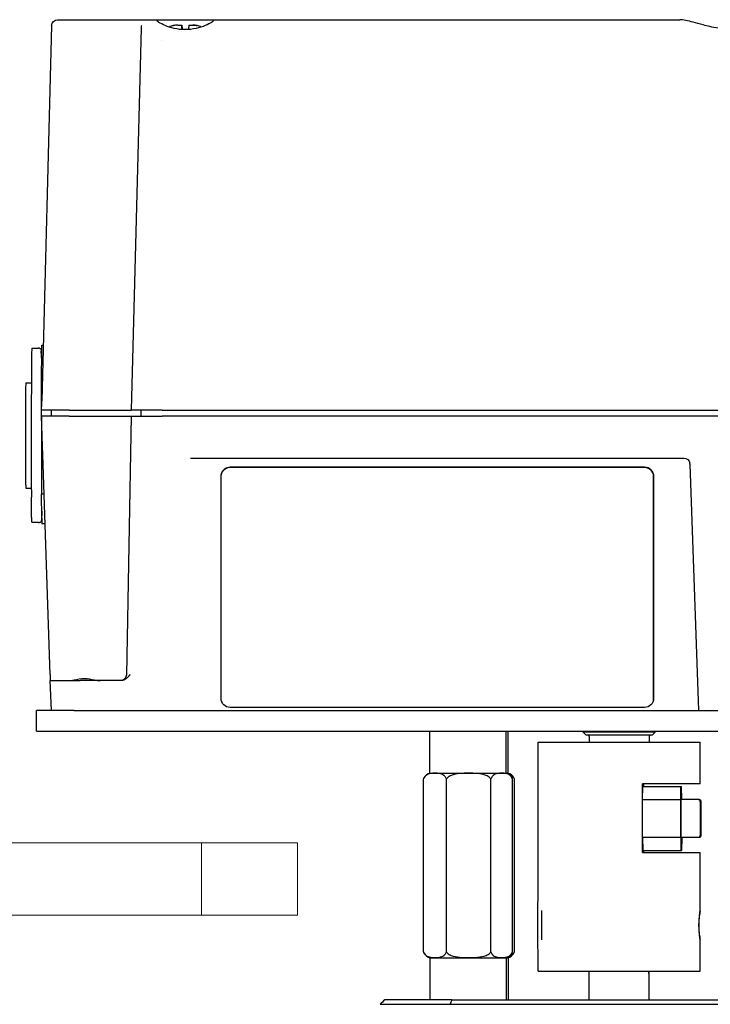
# Model space of a CAD drawing. Extents: x 0 to 796, y 0 to 496.
# Tile 57 of 222: x 127.71 to 132.23, y 311.64 to 318.09. Entities that reach past the tile are written whole.
import ezdxf

# ---------------------------------------------------------------- set-up
doc = ezdxf.new("R2010")
doc.units = 0
doc.header["$LTSCALE"] = 12
doc.header["$MEASUREMENT"] = 0
doc.layers.get('0').update_dxf_attribs({"linetype": 'CONTINUOUS'})
doc.layers.add('X', color=1, linetype='CONTINUOUS')

# ---------------------------------------------------------------- blocks, each defined once
blk = doc.blocks.new('GASTRAIN')
at = {"layer": 'X', "lineweight": 13}
for p, q in [((82.5739, 291.9605), (74.7205, 291.9605)), ((82.5739, 291.9605), (83.2041, 291.9605)), ((82.5739, 291.9605), (82.5739, 291.4859)), ((83.2041, 291.9605), (83.2041, 291.4859)), ((74.7205, 291.4859), (82.5739, 291.4859)), ((83.2041, 291.4859), (82.5739, 291.4859))]:
    blk.add_line(p, q, dxfattribs=at)

msp = doc.modelspace()

# ---------------------------------------------------------------- linework, layer by layer
at = {"layer": 'X'}
for p, q in [((128.09807, 318.09204), (128.31633, 318.09204)), ((128.54265, 318.09204), (128.61435, 318.09204)), ((128.61435, 318.09204), (128.79258, 318.09204)), ((128.79258, 318.09204), (128.96922, 318.09204)), ((128.96922, 318.09204), (132.03355, 318.09204)), ((127.9153, 318.05371), (127.8505, 315.59374)), ((128.50224, 318.03625), (128.43629, 315.53298)), ((128.74147, 318.05661), (128.76749, 318.05661)), ((128.76749, 318.05661), (128.76765, 318.05661)), ((128.76765, 318.05661), (128.76794, 318.05661)), ((128.76765, 318.05661), (128.77075, 318.02735)), ((128.771, 318.02733), (128.76794, 318.05661)), ((128.76794, 318.05661), (128.76811, 318.05661)), ((128.81473, 318.05661), (128.84107, 318.05661)), ((128.84107, 318.05661), (128.84136, 318.05661)), ((128.63788, 317.95548), (128.63788, 317.95549)), ((127.85229, 315.95818), (127.8601, 315.95818)), ((127.78538, 315.9385), (127.82917, 315.9385)), ((127.83539, 315.9385), (127.82917, 315.9385)), ((127.85026, 315.85901), (127.84771, 315.92096)), ((127.74577, 315.71212), (127.78256, 315.71212)), ((127.84878, 315.53298), (127.84995, 315.53298)), ((127.84901, 315.49362), (127.84901, 315.53298)), ((128.03005, 315.53298), (127.84995, 315.53298)), ((127.91193, 315.53298), (127.91297, 315.49362)), ((128.03005, 315.53298), (128.24832, 315.53298)), ((128.24832, 315.53298), (128.43629, 315.53298)), ((128.63967, 315.53298), (128.43629, 315.53298)), ((128.49932, 315.53298), (128.50035, 315.49362)), ((128.63967, 315.53298), (132.32563, 315.53298)), ((127.84886, 315.49362), (127.84852, 314.98181)), ((127.84886, 315.49362), (127.84891, 315.49362)), ((128.02973, 315.49362), (127.84891, 315.49362)), ((128.02973, 315.49362), (128.24833, 315.49362)), ((128.24833, 315.49362), (128.43628, 315.49362)), ((128.43628, 315.49362), (128.40597, 313.80002)), ((128.43628, 315.49362), (128.6399, 315.49362)), ((132.32566, 315.49362), (128.6399, 315.49362)), ((127.78185, 315.34771), (127.78189, 315.16651)), ((127.90679, 313.80207), (127.85758, 315.24033)), ((128.8263, 315.21803), (132.05991, 315.21803)), ((129.08505, 315.15877), (131.80153, 315.15877)), ((131.80161, 315.15918), (129.08512, 315.15918)), ((132.09927, 315.18004), (132.15603, 313.56448)), ((129.02633, 313.64394), (129.02601, 315.09975)), ((129.02692, 315.11007), (129.02699, 315.11048)), ((131.8606, 315.09975), (131.86092, 313.64394)), ((131.86099, 313.64436), (131.86067, 315.10016)), ((127.74577, 315.02315), (127.78221, 315.02315)), ((127.78408, 314.82947), (127.78264, 314.96363)), ((127.86642, 314.98181), (127.84852, 314.98181)), ((127.85094, 314.82582), (127.84926, 314.98181)), ((127.85045, 314.87135), (127.84795, 314.81068)), ((127.82863, 314.79677), (127.78484, 314.79677)), ((127.82863, 314.79677), (127.83593, 314.79677)), ((127.87302, 314.78889), (127.85179, 314.78889)), ((127.90656, 313.76134), (128.10208, 313.76134)), ((127.91348, 313.56448), (127.90656, 313.76134)), ((128.37069, 313.76134), (128.10208, 313.76134)), ((131.80188, 313.58492), (129.08539, 313.58492)), ((131.86001, 313.63363), (131.86008, 313.63404)), ((128.064, 313.56448), (127.81555, 313.56448)), ((127.81555, 313.42998), (127.81555, 313.56448)), ((128.064, 313.56448), (132.93391, 313.56448)), ((127.81555, 313.42998), (128.064, 313.42998)), ((128.064, 313.42998), (132.93391, 313.42998)), ((130.39454, 313.16455), (130.39454, 313.42998)), ((130.89454, 313.16455), (130.89454, 313.42998)), ((130.90674, 313.16455), (130.90674, 313.42998)), ((131.39869, 313.42275), (131.39869, 313.42998)), ((131.87113, 313.42275), (131.39869, 313.42275)), ((131.41838, 313.40307), (131.39869, 313.42275)), ((131.85145, 313.40307), (131.41838, 313.40307)), ((131.43806, 313.39519), (131.43806, 313.35748)), ((131.83176, 313.39519), (131.83176, 313.35748)), ((131.85145, 313.40307), (131.87113, 313.42275)), ((131.87113, 313.42275), (131.87113, 313.42998)), ((131.10366, 313.35748), (131.63162, 313.35748)), ((131.10366, 312.32065), (131.10366, 313.35748)), ((131.63162, 313.35748), (132.16616, 313.35748)), ((132.16616, 313.08377), (132.16616, 313.35748)), ((130.39463, 313.15498), (130.39454, 313.16455)), ((130.39463, 313.15498), (130.64299, 313.15498)), ((130.64299, 313.15498), (130.89446, 313.15498)), ((130.89446, 313.15498), (130.89454, 313.16455)), ((130.89446, 313.15498), (130.90665, 313.15498)), ((130.90665, 313.15498), (130.90674, 313.16455)), ((130.35288, 311.98278), (130.35288, 313.11719)), ((130.50288, 311.98278), (130.50288, 313.11719)), ((130.79454, 311.98278), (130.79454, 313.11719)), ((130.9362, 311.98278), (130.9362, 313.11719)), ((130.9484, 311.98278), (130.9484, 313.11719)), ((131.78926, 312.98248), (131.78926, 313.08377)), ((132.16616, 313.08377), (131.78926, 313.08377)), ((131.78926, 312.98248), (131.78983, 313.06776)), ((131.78983, 313.06776), (132.03982, 313.06776)), ((131.79167, 313.08377), (131.79167, 313.06776)), ((131.79313, 313.06776), (131.79313, 313.08377)), ((131.79554, 313.08377), (131.79554, 313.06776)), ((132.03925, 312.98248), (132.03982, 313.06776)), ((132.03982, 313.06776), (132.04497, 313.06776)), ((132.04554, 312.98248), (132.04497, 313.06776)), ((131.78853, 312.98248), (132.03852, 312.98248)), ((131.78853, 312.73248), (131.78853, 312.98248)), ((132.03852, 312.98248), (132.03925, 312.98248)), ((132.03852, 312.98248), (132.03852, 312.73248)), ((132.15507, 312.98248), (132.04007, 312.98248)), ((132.15972, 312.98248), (132.15507, 312.98248)), ((132.03852, 312.73248), (131.78853, 312.73248)), ((131.78926, 312.63566), (131.78926, 312.73248)), ((131.78926, 312.73248), (131.78983, 312.64721)), ((132.03852, 312.73248), (132.03925, 312.73248)), ((132.03925, 312.73248), (132.03982, 312.64721)), ((132.15507, 312.73248), (132.04007, 312.73248)), ((132.04554, 312.73248), (132.04497, 312.64721)), ((132.15972, 312.73248), (132.15507, 312.73248)), ((131.78926, 312.63566), (132.16616, 312.63566)), ((131.78983, 312.64721), (132.03982, 312.64721)), ((131.79167, 312.64721), (131.79167, 312.63566)), ((131.79313, 312.63566), (131.79313, 312.64721)), ((131.79554, 312.64721), (131.79554, 312.63566)), ((132.03982, 312.64721), (132.04497, 312.64721)), ((132.16616, 312.25186), (132.16616, 312.63566)), ((132.16616, 311.85748), (132.16616, 312.06448)), ((131.10366, 311.85748), (131.10366, 311.99569)), ((130.39463, 311.94498), (130.39454, 311.93542)), ((130.39454, 311.93542), (130.39454, 311.66998)), ((130.39463, 311.94498), (130.89446, 311.94498)), ((130.89446, 311.94498), (130.89454, 311.93542)), ((130.89446, 311.94498), (130.90665, 311.94498)), ((130.89454, 311.93542), (130.89454, 311.66998)), ((130.90665, 311.94498), (130.90674, 311.93542)), ((130.90674, 311.93542), (130.90674, 311.66998)), ((131.10366, 311.85748), (131.63162, 311.85748)), ((131.43841, 311.66998), (131.43841, 311.85748)), ((131.63162, 311.85748), (132.16616, 311.85748)), ((131.83141, 311.66998), (131.83141, 311.83979)), ((130.06849, 311.63998), (130.52734, 311.63998)), ((130.5387, 311.66998), (130.09853, 311.66998)), ((130.52734, 311.63998), (132.72662, 311.63998)), ((130.5387, 311.66998), (132.71564, 311.66998))]:
    msp.add_line(p, q, dxfattribs=at)
for centre, radius, start, end in [((128.7363, 317.95818), 0.09843, 103.710744, 120.21059), ((128.84654, 317.95818), 0.09843, 60.249368, 76.289256), ((131.43019, 313.39519), 0.00787, 0, 89.997936), ((131.83964, 313.39519), 0.00787, 90.004023, 180), ((130.41148, 313.09436), 0.06292, 105.530962, 152.719189), ((130.87761, 313.09436), 0.06292, 27.280811, 74.469038), ((130.8898, 313.09436), 0.06292, 27.280811, 74.469038), ((130.41148, 312.00561), 0.06292, 207.280811, 254.469038), ((130.87761, 312.00561), 0.06292, 285.530962, 332.719189), ((130.8898, 312.00561), 0.06292, 285.530962, 332.719189)]:
    msp.add_arc(centre, radius, start, end, dxfattribs=at)
at = {"layer": 'X', "extrusion": (2.20392e-16, 1.39274e-20, -1)}
msp.add_ellipse((127.95466, 318.05267), major_axis=(0, 0.03937), ratio=0.9999808, start_param=-1.5443033, end_param=0, dxfattribs=at)
at = {"layer": 'X'}
for centre, major_axis, ratio, start_param, end_param in [((128.49424, 317.70519), (-0.00922, -0.34851), 0.0070304, -3.1185179, -2.8429839), ((127.78538, 315.36763), (0, 0.57087), 0.0061957, 0, 1.6057029), ((127.74577, 315.36763), (0, 0.34449), 0.0061957, 0, 3.1415927), ((127.7834, 315.17503), (0, -0.24409), 0.0061957, -1.5358897, -0.5235988), ((129.08514, 315.10016), (-0.05815, 0.01032), 0.9993716, -1.3950928, 0), ((131.80162, 315.10016), (0.05815, -0.01032), 0.9993716, 0.1757035, 1.7464998), ((127.78484, 315.04086), (0, -0.24409), 0.0061957, -0.5235988, 0), ((127.85179, 315.06448), (0, -0.27559), 0.0061957, -0.5235988, 0), ((128.36808, 313.80071), (0.03935, -0.00135), 0.0001243, 0, 0.0004972), ((131.80194, 313.64436), (0.05815, -0.01032), 0.9993716, 0, 0.1757035), ((132.04007, 312.85748), (0, 0.125), 0.0061957, 0, 1.5707963), ((132.04007, 312.85748), (0, -0.125), 0.0061957, -1.5707963, 0), ((131.83131, 311.91978), (0, -0.08), 0.0061957, 0.0536633, 0.0784325), ((127.00764, 308.37263), (-23.78748, -23.78702), 0.0043809, -1.7054819, -1.7042085), ((147.38, 308.51388), (-17.44161, -0.10807), 0.7070932, -0.2675416, -0.2650262)]:
    msp.add_ellipse(centre, major_axis=major_axis, ratio=ratio, start_param=start_param, end_param=end_param, dxfattribs=at)
at = {"layer": 'X', "extrusion": (0, 0, -1)}
for centre, major_axis, start_param, end_param in [((127.85229, 315.36763), (0, 0.59055), -1.2870022, 0), ((131.10367, 312.15817), (0, -0.1625), 0.0101279, 3.1314647), ((131.12867, 312.15817), (0, 0.1875), -2.1083968, -1.5707963)]:
    msp.add_ellipse(centre, major_axis=major_axis, ratio=0.0061957, start_param=start_param, end_param=end_param, dxfattribs=at)
at = {"layer": 'X', "extrusion": (2.12324e-16, 4.21073e-17, -1)}
msp.add_ellipse((132.12944, 315.19243), major_axis=(-0.03089, -0.00613), ratio=0.033031, start_param=0, end_param=0.006081, dxfattribs=at)
at = {"layer": 'X', "extrusion": (2.20314e-16, 4.76671e-20, -1)}
for centre, major_axis, start_param, end_param in [((129.08506, 315.09975), (-0.05815, 0.01032), -0.1757035, 1.3950928), ((131.80155, 315.09975), (0.05815, -0.01032), -1.7464998, -0.1757035), ((129.08538, 313.64394), (-0.05815, 0.01032), -1.7464998, -0.1757035), ((131.80186, 313.64394), (0.05815, -0.01032), -0.1757035, 1.3950928)]:
    msp.add_ellipse(centre, major_axis=major_axis, ratio=0.9993716, start_param=start_param, end_param=end_param, dxfattribs=at)
at = {"layer": 'X', "extrusion": (2.20348e-16, 5.59586e-21, -1)}
msp.add_ellipse((128.36661, 313.80071), major_axis=(0, -0.03937), ratio=0.9999808, start_param=-1.553343, end_param=0, dxfattribs=at)
at = {"layer": 'X', "extrusion": (-1.74552e-44, -1.31477e-31, -1)}
msp.add_ellipse((131.12867, 312.15817), major_axis=(0, 0.1875), ratio=0.0061957, start_param=-1.5707963, end_param=-1.0331959, dxfattribs=at)
at = {"layer": 'X', "extrusion": (1.11787e-15, 3.66419e-16, -1)}
msp.add_ellipse((131.80349, 311.90845), major_axis=(0.02792, -0.06867), ratio=0.0057394, start_param=-0.0823272, end_param=0.0869947, dxfattribs=at)
at = {"layer": 'X'}
for points, knots in [([(127.95466, 318.09204), (127.95462, 318.09204), (127.95514, 318.09204), (127.9573, 318.09204), (127.95895, 318.09204), (127.96198, 318.09204), (127.96285, 318.09204), (127.964, 318.09204), (127.96419, 318.09204), (127.96717, 318.09204), (127.97047, 318.09204), (127.97798, 318.09204), (127.9822, 318.09204), (127.98974, 318.09204), (127.99277, 318.09204), (128.00119, 318.09204), (128.00672, 318.09204), (128.01855, 318.09204), (128.02485, 318.09204), (128.03516, 318.09204), (128.03894, 318.09204), (128.04339, 318.09204), (128.04401, 318.09204), (128.0516, 318.09204), (128.05881, 318.09204), (128.07336, 318.09204), (128.08069, 318.09204), (128.09144, 318.09204), (128.09474, 318.09204), (128.09807, 318.09204)], [0, 0, 0, 0, 0.1014434, 0.1014434, 0.2051264, 0.2051264, 0.2421875, 0.2421875, 0.25, 0.25, 0.3466893, 0.3466893, 0.4420739, 0.4420739, 0.5, 0.5, 0.5936491, 0.5936491, 0.6893274, 0.6893274, 0.7421875, 0.7421875, 0.75, 0.75, 0.8535243, 0.8535243, 0.9553217, 0.9553217, 1, 1, 1, 1]), ([(128.31633, 318.09204), (128.34413, 318.09204), (128.37082, 318.09204), (128.39646, 318.09204), (128.39692, 318.09204), (128.39737, 318.09204), (128.39783, 318.09204), (128.39814, 318.09204), (128.39846, 318.09204), (128.39878, 318.09204), (128.39905, 318.09204), (128.39932, 318.09204), (128.39958, 318.09204), (128.40855, 318.09204), (128.41724, 318.09204), (128.42565, 318.09204), (128.42763, 318.09204), (128.4296, 318.09204), (128.43153, 318.09204), (128.43394, 318.09204), (128.43632, 318.09204), (128.43874, 318.09204), (128.45156, 318.09204), (128.46347, 318.09204), (128.47434, 318.09204), (128.48206, 318.09204), (128.48916, 318.09204), (128.49568, 318.09204), (128.49606, 318.09204), (128.49642, 318.09204), (128.49679, 318.09204), (128.49821, 318.09204), (128.49962, 318.09204), (128.50099, 318.09204), (128.5024, 318.09204), (128.50375, 318.09204), (128.50507, 318.09204), (128.51172, 318.09204), (128.51753, 318.09204), (128.52251, 318.09204), (128.52278, 318.09204), (128.52303, 318.09204), (128.52329, 318.09204), (128.52345, 318.09204), (128.52361, 318.09204), (128.52378, 318.09204), (128.52406, 318.09204), (128.52434, 318.09204), (128.5246, 318.09204), (128.53559, 318.09204), (128.54171, 318.09204), (128.54265, 318.09204)], [0, 0, 0, 0, 0.2421875, 0.2421875, 0.2421875, 0.2465735, 0.2465735, 0.2465735, 0.2495459, 0.2495459, 0.2495459, 0.2519326, 0.2519326, 0.2519326, 0.332494, 0.332494, 0.332494, 0.3514363, 0.3514363, 0.3514363, 0.375, 0.375, 0.375, 0.5, 0.5, 0.5, 0.5887051, 0.5887051, 0.5887051, 0.59375, 0.59375, 0.59375, 0.6132813, 0.6132813, 0.6132813, 0.6334899, 0.6334899, 0.6334899, 0.7354362, 0.7354362, 0.7354362, 0.7407668, 0.7407668, 0.7407668, 0.7441607, 0.7441607, 0.7441607, 0.75, 0.75, 0.75, 1, 1, 1, 1]), ([(128.96922, 318.09204), (128.97551, 318.092), (128.97852, 318.09081), (128.97816, 318.08557), (128.97298, 318.08052), (128.95308, 318.06776), (128.93839, 318.06013), (128.90526, 318.04651), (128.88461, 318.03954), (128.839, 318.02959), (128.81399, 318.02676), (128.79027, 318.02676), (128.76654, 318.02676), (128.7416, 318.02959), (128.69621, 318.03954), (128.67574, 318.04651), (128.64301, 318.06013), (128.62858, 318.06776), (128.60925, 318.08052), (128.60438, 318.08557), (128.60456, 318.09081), (128.60782, 318.092), (128.61435, 318.09204)], [2.0212425, 2.0212425, 2.0212425, 2.0212425, 2.1688944, 2.1688944, 2.3542328, 2.3542328, 2.5395712, 2.5395712, 2.7203429, 2.7203429, 2.9011147, 2.9011147, 2.9011147, 3.0818864, 3.0818864, 3.2626581, 3.2626581, 3.4479965, 3.4479965, 3.6333349, 3.6333349, 3.7809868, 3.7809868, 3.7809868, 3.7809868]), ([(132.34368, 318.03298), (132.32498, 318.03298), (132.30485, 318.03443), (132.26581, 318.03945), (132.2469, 318.04297), (132.21558, 318.04973), (132.19867, 318.05391), (132.16337, 318.06321), (132.13932, 318.07016), (132.10411, 318.07988), (132.08717, 318.08431), (132.05704, 318.09041), (132.04383, 318.09204), (132.03355, 318.09204)], [-1.77299907, -1.77299907, -1.77299907, -1.77299907, -1.6305274, -1.6305274, -1.48805572, -1.48805572, -1.36150121, -1.36150121, -1.15632752, -1.15632752, -0.96845859, -0.96845859, -0.78058965, -0.78058965, -0.78058965, -0.78058965]), ([(128.71292, 318.05294), (128.7129, 318.05357), (128.71293, 318.0538), (128.71298, 318.0538), (128.71302, 318.0538), (128.71309, 318.05359), (128.7132, 318.05301)], [1.76885167, 1.76885167, 1.76885167, 1.76885167, 1.82563115, 1.82563115, 1.82563115, 1.88011961, 1.88011961, 1.88011961, 1.88011961]), ([(128.7701, 318.02739), (128.77009, 318.02752), (128.77008, 318.02765), (128.76922, 318.03633), (128.76846, 318.04435), (128.76761, 318.05381), (128.76741, 318.05661), (128.76749, 318.05661)], [1.70347015, 1.70347015, 1.70347015, 1.70347015, 1.70490259, 1.70490259, 1.79880938, 1.79880938, 1.8982544, 1.8982544, 1.8982544, 1.8982544]), ([(128.76811, 318.05661), (128.76819, 318.05661), (128.76858, 318.05381), (128.76972, 318.04435), (128.77064, 318.03633), (128.77161, 318.02762), (128.77163, 318.02746), (128.77164, 318.02729)], [0.11950741, 0.11950741, 0.11950741, 0.11950741, 0.21895243, 0.21895243, 0.31285921, 0.31285921, 0.31462174, 0.31462174, 0.31462174, 0.31462174]), ([(128.81473, 318.05661), (128.81465, 318.05661), (128.81426, 318.05377), (128.8131, 318.04417), (128.81217, 318.03608), (128.81121, 318.02743)], [0.11950741, 0.11950741, 0.11950741, 0.11950741, 0.21975515, 0.21975515, 0.31404456, 0.31404456, 0.31404456, 0.31404456]), ([(128.86987, 318.0538), (128.86987, 318.0538), (128.86986, 318.0538), (128.86986, 318.0538), (128.86982, 318.0538), (128.86974, 318.05357), (128.86963, 318.05294)], [1.824397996, 1.824397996, 1.824397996, 1.824397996, 1.825631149, 1.825631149, 1.825631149, 1.882410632, 1.882410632, 1.882410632, 1.882410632]), ([(127.83539, 315.9385), (127.83672, 315.9385), (127.83807, 315.93827), (127.84053, 315.9374), (127.84167, 315.93677), (127.84358, 315.93529), (127.84438, 315.93443), (127.84549, 315.93291), (127.84586, 315.93223), (127.84636, 315.93116), (127.84652, 315.93073), (127.84682, 315.92986), (127.84691, 315.92949), (127.84713, 315.92855), (127.84719, 315.92816), (127.84739, 315.92674), (127.84744, 315.92595), (127.84758, 315.92378), (127.84764, 315.92249), (127.84771, 315.92096)], [0, 0, 0, 0, 0.004170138, 0.004170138, 0.008228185, 0.008228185, 0.012172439, 0.012172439, 0.015584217, 0.015584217, 0.018833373, 0.018833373, 0.023534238, 0.023534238, 0.033305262, 0.033305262, 0.06257029, 0.06257029, 0.092372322, 0.092372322, 0.092372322, 0.092372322]), ([(127.85758, 315.24033), (127.85665, 315.26743), (127.85572, 315.29453), (127.85479, 315.32163), (127.85283, 315.37896), (127.85087, 315.43629), (127.84891, 315.49362)], [0, 0, 0, 0, 0.0020776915, 0.0020776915, 0.0020776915, 0.0064728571, 0.0064728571, 0.0064728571, 0.0064728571]), ([(132.09927, 315.18004), (132.09925, 315.18046), (132.09923, 315.18088), (132.09918, 315.18172), (132.09914, 315.18214), (132.09906, 315.18298), (132.09901, 315.18339), (132.0989, 315.18423), (132.09884, 315.18464), (132.0987, 315.18548), (132.09862, 315.18589), (132.09854, 315.1863)], [0.03488534, 0.03488534, 0.03488534, 0.03488534, 0.0669993, 0.0669993, 0.09911327, 0.09911327, 0.13122723, 0.13122723, 0.1633412, 0.1633412, 0.19545516, 0.19545516, 0.19545516, 0.19545516]), ([(127.84795, 314.81068), (127.84791, 314.80969), (127.84787, 314.80894), (127.84777, 314.80775), (127.84776, 314.80741), (127.84753, 314.80619), (127.84744, 314.80575), (127.8471, 314.80465), (127.84689, 314.80409), (127.84633, 314.80291), (127.84596, 314.80228), (127.84511, 314.8011), (127.84461, 314.80053), (127.84352, 314.79949), (127.84291, 314.79902), (127.84096, 314.79778), (127.83945, 314.7972), (127.83726, 314.79682), (127.8366, 314.79677), (127.83593, 314.79677)], [0, 0, 0, 0, 0.018215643, 0.018215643, 0.027223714, 0.027223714, 0.030593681, 0.030593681, 0.032942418, 0.032942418, 0.035277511, 0.035277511, 0.037600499, 0.037600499, 0.039920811, 0.039920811, 0.044630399, 0.044630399, 0.046635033, 0.046635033, 0.046635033, 0.046635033]), ([(127.90785, 313.76134), (127.90786, 313.76135), (127.90787, 313.76157), (127.90787, 313.76203), (127.90787, 313.76209), (127.90787, 313.76215), (127.90787, 313.76222), (127.90787, 313.76275), (127.90786, 313.76355), (127.90784, 313.76466), (127.90784, 313.76481), (127.90783, 313.765), (127.90783, 313.76515), (127.9078, 313.76636), (127.90777, 313.76779), (127.90773, 313.76937), (127.9077, 313.77056), (127.90767, 313.77184), (127.90763, 313.77319), (127.90762, 313.77364), (127.90761, 313.77413), (127.9076, 313.77456), (127.90758, 313.77535), (127.90755, 313.77618), (127.90753, 313.77707), (127.90748, 313.77894), (127.90742, 313.78103), (127.90735, 313.78334), (127.90731, 313.78461), (127.90727, 313.78595), (127.90723, 313.78734), (127.90722, 313.78765), (127.90722, 313.7877), (127.90722, 313.78781), (127.90721, 313.78817), (127.90719, 313.78872), (127.90717, 313.78947), (127.90716, 313.78961), (127.90716, 313.78978), (127.90716, 313.78989), (127.90713, 313.79066), (127.90711, 313.79155), (127.90708, 313.79258), (127.90707, 313.79273), (127.90707, 313.79294), (127.90706, 313.79303), (127.90705, 313.79344), (127.90703, 313.79406), (127.90701, 313.79489), (127.90699, 313.79552), (127.90697, 313.79628), (127.90694, 313.79716), (127.9069, 313.79837), (127.90687, 313.79945), (127.90684, 313.80039), (127.90682, 313.80101), (127.90681, 313.80157), (127.90679, 313.80207)], [0.00410484, 0.00410484, 0.00410484, 0.00410484, 0.11135477, 0.11135477, 0.11135477, 0.125, 0.125, 0.125, 0.234375, 0.234375, 0.234375, 0.25, 0.25, 0.25, 0.37429014, 0.37429014, 0.37429014, 0.46875, 0.46875, 0.46875, 0.5, 0.5, 0.5, 0.55765958, 0.55765958, 0.55765958, 0.67940066, 0.67940066, 0.67940066, 0.74609375, 0.74609375, 0.74609375, 0.76074219, 0.76074219, 0.76074219, 0.8046875, 0.8046875, 0.8046875, 0.8125, 0.8125, 0.8125, 0.8671875, 0.8671875, 0.8671875, 0.875, 0.875, 0.875, 0.91048627, 0.91048627, 0.91048627, 0.9375, 0.9375, 0.9375, 0.97511422, 0.97511422, 0.97511422, 1, 1, 1, 1]), ([(128.02275, 313.76134), (128.03521, 313.76119), (128.04854, 313.76333), (128.08442, 313.76978), (128.10772, 313.77489), (128.15283, 313.77489), (128.17581, 313.76978), (128.21068, 313.76333), (128.2235, 313.76119), (128.23536, 313.76134)], [0.68816791, 0.68816791, 0.68816791, 0.68816791, 0.79630841, 0.79630841, 0.96831932, 0.96831932, 1.14033022, 1.14033022, 1.24847073, 1.24847073, 1.24847073, 1.24847073]), ([(128.43002, 313.80207), (128.42869, 313.8004), (128.42747, 313.79884), (128.42633, 313.79742), (128.42536, 313.79622), (128.42446, 313.79511), (128.42363, 313.7941), (128.42337, 313.79378), (128.42311, 313.79347), (128.42287, 313.79316), (128.4219, 313.79198), (128.42104, 313.79092), (128.42028, 313.79001), (128.41953, 313.78913), (128.41888, 313.78836), (128.41833, 313.78772), (128.41805, 313.78741), (128.41729, 313.78654), (128.41674, 313.78592), (128.41549, 313.78452), (128.41431, 313.78326), (128.41323, 313.78214), (128.41273, 313.78163), (128.4123, 313.7812), (128.41178, 313.78068), (128.41026, 313.77918), (128.40866, 313.7777), (128.40695, 313.77624), (128.4063, 313.77568), (128.40568, 313.77516), (128.40495, 313.77458), (128.4019, 313.77213), (128.39881, 313.77), (128.39564, 313.76822), (128.39469, 313.76768), (128.39373, 313.76718), (128.39277, 313.7667), (128.39155, 313.7661), (128.39037, 313.76557), (128.3891, 313.76505), (128.38893, 313.76498), (128.38875, 313.76491), (128.38857, 313.76484), (128.38561, 313.76367), (128.38264, 313.7628), (128.37965, 313.76221), (128.37668, 313.76163), (128.37369, 313.76134), (128.37069, 313.76134)], [0, 0, 0, 0, 0.0591377, 0.0591377, 0.0591377, 0.1092552, 0.1092552, 0.1092552, 0.125, 0.125, 0.125, 0.1864467, 0.1864467, 0.1864467, 0.2460937, 0.2460937, 0.2460937, 0.2760278, 0.2760278, 0.2760278, 0.34375, 0.34375, 0.34375, 0.375, 0.375, 0.375, 0.4653866, 0.4653866, 0.4653866, 0.5, 0.5, 0.5, 0.6442623, 0.6442623, 0.6442623, 0.6875, 0.6875, 0.6875, 0.7422928, 0.7422928, 0.7422928, 0.75, 0.75, 0.75, 0.8755372, 0.8755372, 0.8755372, 1, 1, 1, 1]), ([(130.50288, 313.11719), (130.50186, 313.11965), (130.50075, 313.12197), (130.49607, 313.13024), (130.49099, 313.13572), (130.47782, 313.14608), (130.46784, 313.14959), (130.44755, 313.15362), (130.43725, 313.15417), (130.42788, 313.15417), (130.4185, 313.15417), (130.4082, 313.15362), (130.38792, 313.14959), (130.37794, 313.14608), (130.36476, 313.13572), (130.35969, 313.13024), (130.35501, 313.12197), (130.3539, 313.11965), (130.35288, 313.11719)], [1.35250359, 1.35250359, 1.35250359, 1.35250359, 1.37456683, 1.37456683, 1.44624348, 1.44624348, 1.58518844, 1.58518844, 1.72413341, 1.72413341, 1.72413341, 1.86307837, 1.86307837, 2.00202334, 2.00202334, 2.07369999, 2.07369999, 2.09576323, 2.09576323, 2.09576323, 2.09576323]), ([(130.79454, 313.11719), (130.79256, 313.11965), (130.7904, 313.12197), (130.7813, 313.13024), (130.77143, 313.13572), (130.74581, 313.14608), (130.7264, 313.14959), (130.68696, 313.15362), (130.66694, 313.15417), (130.64871, 313.15417), (130.63047, 313.15417), (130.61045, 313.15362), (130.57101, 313.14959), (130.5516, 313.14608), (130.52598, 313.13572), (130.51611, 313.13024), (130.50701, 313.12197), (130.50485, 313.11965), (130.50288, 313.11719)], [1.35250359, 1.35250359, 1.35250359, 1.35250359, 1.37456683, 1.37456683, 1.44624348, 1.44624348, 1.58518844, 1.58518844, 1.72413341, 1.72413341, 1.72413341, 1.86307837, 1.86307837, 2.00202334, 2.00202334, 2.07369999, 2.07369999, 2.09576323, 2.09576323, 2.09576323, 2.09576323]), ([(130.9362, 313.11719), (130.93524, 313.11965), (130.9342, 313.12197), (130.92977, 313.13024), (130.92498, 313.13572), (130.91253, 313.14608), (130.90311, 313.14959), (130.88395, 313.15362), (130.87422, 313.15417), (130.86537, 313.15417), (130.85651, 313.15417), (130.84679, 313.15362), (130.82763, 313.14959), (130.8182, 313.14608), (130.80576, 313.13572), (130.80096, 313.13024), (130.79654, 313.12197), (130.7955, 313.11965), (130.79454, 313.11719)], [1.35250359, 1.35250359, 1.35250359, 1.35250359, 1.37456683, 1.37456683, 1.44624348, 1.44624348, 1.58518844, 1.58518844, 1.72413341, 1.72413341, 1.72413341, 1.86307837, 1.86307837, 2.00202334, 2.00202334, 2.07369999, 2.07369999, 2.09576323, 2.09576323, 2.09576323, 2.09576323]), ([(130.9484, 313.11719), (130.94744, 313.11965), (130.94639, 313.12197), (130.94197, 313.13024), (130.93718, 313.13572), (130.92473, 313.14608), (130.9153, 313.14959), (130.90455, 313.15185), (130.90338, 313.15207), (130.90221, 313.15228)], [1.35250359, 1.35250359, 1.35250359, 1.35250359, 1.37456683, 1.37456683, 1.44624348, 1.44624348, 1.58518844, 1.58518844, 1.60219005, 1.60219005, 1.60219005, 1.60219005]), ([(132.15507, 312.98248), (132.15616, 312.98248), (132.15726, 312.9823), (132.15929, 312.98161), (132.16025, 312.9811), (132.16194, 312.97983), (132.16269, 312.97904), (132.16357, 312.97778), (132.16382, 312.97736), (132.1642, 312.97659), (132.16435, 312.97623), (132.16456, 312.97566), (132.16464, 312.97543), (132.16479, 312.9749), (132.16485, 312.97462), (132.16494, 312.97417), (132.16497, 312.97399), (132.16503, 312.9736), (132.16505, 312.97343), (132.1651, 312.9729), (132.16512, 312.97264), (132.16518, 312.97148), (132.16521, 312.97042), (132.1653, 312.96679), (132.16535, 312.96383), (132.16546, 312.95434), (132.16553, 312.94657), (132.16563, 312.92858), (132.16568, 312.91824), (132.16574, 312.89613), (132.16577, 312.88409), (132.16578, 312.86716), (132.16578, 312.86232), (132.16578, 312.84507), (132.16577, 312.8325), (132.16572, 312.80916), (132.16568, 312.79807), (132.16559, 312.77852), (132.16554, 312.76982), (132.16541, 312.75585), (132.16534, 312.75043), (132.16523, 312.74522), (132.1652, 312.74397), (132.16513, 312.74257), (132.16512, 312.74223), (132.16504, 312.74151), (132.16502, 312.74134), (132.16497, 312.74095), (132.16494, 312.74078), (132.16486, 312.74037), (132.16481, 312.74015), (132.16465, 312.73957), (132.16453, 312.73919), (132.16422, 312.73842), (132.16404, 312.73803), (132.16352, 312.7371), (132.16315, 312.73656), (132.16215, 312.73537), (132.16146, 312.73474), (132.15985, 312.73364), (132.15889, 312.73318), (132.15698, 312.73262), (132.15602, 312.73248), (132.15507, 312.73248)], [0, 0, 0, 0, 0.00326633, 0.00326633, 0.00646651, 0.00646651, 0.00966121, 0.00966121, 0.01116805, 0.01116805, 0.01242098, 0.01242098, 0.01330489, 0.01330489, 0.0146704, 0.0146704, 0.01605641, 0.01605641, 0.01835297, 0.01835297, 0.02401709, 0.02401709, 0.04101778, 0.04101778, 0.06548648, 0.06548648, 0.10360645, 0.10360645, 0.14042132, 0.14042132, 0.17713609, 0.17713609, 0.19163145, 0.19163145, 0.22886403, 0.22886403, 0.26552894, 0.26552894, 0.30223068, 0.30223068, 0.33899533, 0.33899533, 0.35662136, 0.35662136, 0.36497936, 0.36497936, 0.36718788, 0.36718788, 0.36853402, 0.36853402, 0.3696629, 0.3696629, 0.37109, 0.37109, 0.37245598, 0.37245598, 0.37443508, 0.37443508, 0.37718873, 0.37718873, 0.38032723, 0.38032723, 0.38317989, 0.38317989, 0.38317989, 0.38317989]), ([(132.15972, 312.98248), (132.1608, 312.98248), (132.1619, 312.9823), (132.16394, 312.98161), (132.1649, 312.9811), (132.16659, 312.97983), (132.16734, 312.97904), (132.16821, 312.97778), (132.16846, 312.97736), (132.16885, 312.97659), (132.169, 312.97623), (132.16921, 312.97566), (132.16928, 312.97543), (132.16944, 312.9749), (132.1695, 312.97462), (132.16959, 312.97417), (132.16962, 312.97399), (132.16967, 312.9736), (132.16969, 312.97343), (132.16975, 312.9729), (132.16976, 312.97264), (132.16983, 312.97148), (132.16986, 312.97042), (132.16995, 312.96679), (132.16999, 312.96383), (132.17011, 312.95434), (132.17017, 312.94657), (132.17028, 312.92858), (132.17033, 312.91824), (132.17039, 312.89613), (132.17041, 312.88409), (132.17043, 312.86716), (132.17043, 312.86232), (132.17043, 312.84507), (132.17042, 312.8325), (132.17037, 312.80916), (132.17033, 312.79807), (132.17024, 312.77852), (132.17018, 312.76982), (132.17006, 312.75585), (132.16999, 312.75043), (132.16988, 312.74522), (132.16984, 312.74397), (132.16978, 312.74257), (132.16976, 312.74223), (132.16969, 312.74151), (132.16967, 312.74134), (132.16961, 312.74095), (132.16958, 312.74078), (132.1695, 312.74037), (132.16945, 312.74015), (132.1693, 312.73957), (132.16917, 312.73919), (132.16887, 312.73842), (132.16868, 312.73803), (132.16817, 312.7371), (132.1678, 312.73656), (132.1668, 312.73537), (132.16611, 312.73474), (132.1645, 312.73364), (132.16353, 312.73318), (132.16162, 312.73262), (132.16066, 312.73248), (132.15972, 312.73248)], [0, 0, 0, 0, 0.00326633, 0.00326633, 0.00646651, 0.00646651, 0.00966121, 0.00966121, 0.01116805, 0.01116805, 0.01242098, 0.01242098, 0.01330489, 0.01330489, 0.0146704, 0.0146704, 0.01605641, 0.01605641, 0.01835297, 0.01835297, 0.02401709, 0.02401709, 0.04101778, 0.04101778, 0.06548648, 0.06548648, 0.10360645, 0.10360645, 0.14042132, 0.14042132, 0.17713609, 0.17713609, 0.19163145, 0.19163145, 0.22886403, 0.22886403, 0.26552894, 0.26552894, 0.30223068, 0.30223068, 0.33899533, 0.33899533, 0.35662136, 0.35662136, 0.36497936, 0.36497936, 0.36718788, 0.36718788, 0.36853402, 0.36853402, 0.3696629, 0.3696629, 0.37109, 0.37109, 0.37245598, 0.37245598, 0.37443508, 0.37443508, 0.37718873, 0.37718873, 0.38032723, 0.38032723, 0.38317989, 0.38317989, 0.38317989, 0.38317989]), ([(132.1584, 312.15817), (132.1584, 312.14637), (132.15882, 312.1338), (132.16035, 312.11071), (132.16142, 312.10019), (132.16341, 312.08357), (132.16445, 312.07636), (132.16587, 312.06678), (132.16623, 312.06442), (132.16608, 312.06442), (132.16557, 312.06678), (132.16386, 312.07636), (132.16269, 312.08357), (132.16049, 312.10019), (132.15933, 312.11071), (132.15769, 312.1338), (132.15724, 312.14637), (132.15724, 312.16997), (132.15769, 312.18254), (132.15933, 312.20563), (132.16049, 312.21615), (132.16269, 312.23277), (132.16386, 312.23998), (132.16557, 312.24956), (132.16608, 312.25192), (132.16623, 312.25192), (132.16587, 312.24956), (132.16445, 312.23998), (132.16341, 312.23277), (132.16142, 312.21615), (132.16035, 312.20563), (132.15882, 312.18254), (132.1584, 312.16997), (132.1584, 312.15817)], [0, 0, 0, 0, 0.0899027, 0.0899027, 0.1798054, 0.1798054, 0.2697051, 0.2697051, 0.3596047, 0.3596047, 0.4495044, 0.4495044, 0.5394041, 0.5394041, 0.6293068, 0.6293068, 0.7192095, 0.7192095, 0.8091122, 0.8091122, 0.8990149, 0.8990149, 0.9889145, 0.9889145, 1.0788142, 1.0788142, 1.1687139, 1.1687139, 1.2586135, 1.2586135, 1.3485162, 1.3485162, 1.4384189, 1.4384189, 1.4384189, 1.4384189]), ([(130.35288, 311.98278), (130.3539, 311.98032), (130.35501, 311.978), (130.35969, 311.96973), (130.36476, 311.96425), (130.37794, 311.95389), (130.38792, 311.95038), (130.4082, 311.94635), (130.4185, 311.9458), (130.43725, 311.9458), (130.44755, 311.94635), (130.46784, 311.95038), (130.47782, 311.95389), (130.49099, 311.96425), (130.49607, 311.96973), (130.50075, 311.978), (130.50186, 311.98032), (130.50288, 311.98278)], [0.49043688, 0.49043688, 0.49043688, 0.49043688, 0.51250013, 0.51250013, 0.58417677, 0.58417677, 0.72312174, 0.72312174, 0.8620667, 0.8620667, 1.00101167, 1.00101167, 1.13995664, 1.13995664, 1.21163328, 1.21163328, 1.23369652, 1.23369652, 1.23369652, 1.23369652]), ([(130.50288, 311.98278), (130.50485, 311.98032), (130.50701, 311.978), (130.51611, 311.96973), (130.52598, 311.96425), (130.5516, 311.95389), (130.57101, 311.95038), (130.61045, 311.94635), (130.63047, 311.9458), (130.66694, 311.9458), (130.68696, 311.94635), (130.7264, 311.95038), (130.74581, 311.95389), (130.77143, 311.96425), (130.7813, 311.96973), (130.7904, 311.978), (130.79256, 311.98032), (130.79454, 311.98278)], [0.49043688, 0.49043688, 0.49043688, 0.49043688, 0.51250013, 0.51250013, 0.58417677, 0.58417677, 0.72312174, 0.72312174, 0.8620667, 0.8620667, 1.00101167, 1.00101167, 1.13995664, 1.13995664, 1.21163328, 1.21163328, 1.23369652, 1.23369652, 1.23369652, 1.23369652]), ([(130.79454, 311.98278), (130.7955, 311.98032), (130.79654, 311.978), (130.80096, 311.96973), (130.80576, 311.96425), (130.8182, 311.95389), (130.82763, 311.95038), (130.84679, 311.94635), (130.85651, 311.9458), (130.87422, 311.9458), (130.88395, 311.94635), (130.90311, 311.95038), (130.91253, 311.95389), (130.92498, 311.96425), (130.92977, 311.96973), (130.9342, 311.978), (130.93524, 311.98032), (130.9362, 311.98278)], [0.49043688, 0.49043688, 0.49043688, 0.49043688, 0.51250013, 0.51250013, 0.58417677, 0.58417677, 0.72312174, 0.72312174, 0.8620667, 0.8620667, 1.00101167, 1.00101167, 1.13995664, 1.13995664, 1.21163328, 1.21163328, 1.23369652, 1.23369652, 1.23369652, 1.23369652]), ([(130.90221, 311.94769), (130.90338, 311.9479), (130.90455, 311.94812), (130.9153, 311.95038), (130.92473, 311.95389), (130.93718, 311.96425), (130.94197, 311.96973), (130.94639, 311.978), (130.94744, 311.98032), (130.9484, 311.98278)], [0.98401006, 0.98401006, 0.98401006, 0.98401006, 1.00101167, 1.00101167, 1.13995664, 1.13995664, 1.21163328, 1.21163328, 1.23369652, 1.23369652, 1.23369652, 1.23369652]), ([(131.83127, 311.84003), (131.83116, 311.84035), (131.83098, 311.8409), (131.83034, 311.84301), (131.82975, 311.845), (131.82829, 311.85029), (131.8274, 311.85369), (131.82648, 311.85748)], [0.87429809, 0.87429809, 0.87429809, 0.87429809, 0.89650577, 0.89650577, 0.93457904, 0.93457904, 0.97552122, 0.97552122, 0.97552122, 0.97552122]), ([(131.82701, 311.85748), (131.82787, 311.85369), (131.82871, 311.85029), (131.83005, 311.845), (131.83058, 311.84301), (131.83113, 311.8409), (131.83127, 311.84035), (131.83135, 311.84003)], [0.7413438, 0.7413438, 0.7413438, 0.7413438, 0.78228598, 0.78228598, 0.82035924, 0.82035924, 0.84256693, 0.84256693, 0.84256693, 0.84256693])]:
    msp.add_open_spline(points, degree=3, knots=knots, dxfattribs=at)
for points in [[(128.50224, 318.03625), (128.50224, 318.03634), (128.50225, 318.03644), (128.50225, 318.03653)], [(128.74147, 318.05661), (128.73247, 318.05661), (128.72233, 318.05528), (128.71292, 318.05294)], [(128.86963, 318.05294), (128.86021, 318.05528), (128.85008, 318.05661), (128.84107, 318.05661)], [(128.84136, 318.05661), (128.85029, 318.05661), (128.8603, 318.0553), (128.86964, 318.05301)], [(127.84995, 315.53298), (127.84989, 315.55365), (127.84998, 315.57398), (127.8505, 315.59374)], [(132.05991, 315.21803), (132.07848, 315.21803), (132.09493, 315.20452), (132.09854, 315.18631)], [(130.35288, 313.11719), (130.35373, 313.11935), (130.35464, 313.12141), (130.35555, 313.1232)], [(130.35555, 311.97677), (130.35464, 311.97856), (130.35373, 311.98062), (130.35288, 311.98278)]]:
    msp.add_open_spline(points, degree=3, dxfattribs=at)

# ---------------------------------------------------------------- block references
msp.add_blockref('GASTRAIN', (46.32301, 20.73732))

doc.saveas('drawing.dxf')
